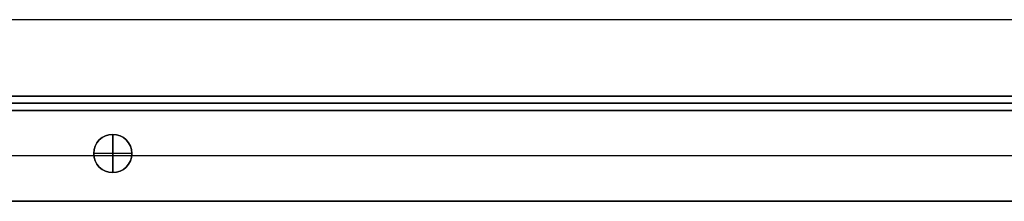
# Model space of a CAD drawing. Header units: millimetres. Extents: x -9 to 841, y -464 to 386.
# Tile 20 of 24: x 428 to 635, y 348 to 386. Entities that reach past the tile are written whole.
import ezdxf

# ---------------------------------------------------------------- set-up
doc = ezdxf.new("R2010")
doc.units = ezdxf.units.MM
doc.header["$MEASUREMENT"] = 0

msp = doc.modelspace()

# ---------------------------------------------------------------- linework, layer by layer
for p, q in [((823.01, 385.55, 9), (8.81, 385.55, 9)), ((111.06, 369.55, -20.5), (721.06, 369.55, -20.5)), ((721.06, 368.05, -40.5), (111.06, 368.05, -40.5)), ((111.06, 368.05, -0.5), (721.06, 368.05, -0.5)), ((781.6, 366.55, -36.5), (50.21, 366.55, -36.5)), ((111.06, 366.55, -20.5), (721.06, 366.55, -20.5)), ((447.91, 361.55, -22.5), (447.91, 361.55, -0.5)), ((447.91, 353.55, -22.5), (447.91, 361.55, -22.5)), ((447.91, 361.55, 11.5), (447.91, 361.55, -0.5)), ((447.91, 361.55, 11.5), (447.91, 353.55, 11.5)), ((443.94, 357.05, -0.5), (418.36, 357.05, -0.5)), ((699.94, 357.05, -72.5), (419.88, 357.05, -72.5)), ((443.91, 357.55, -22.5), (443.91, 357.55, -0.5)), ((451.91, 357.55, -22.5), (443.91, 357.55, -22.5)), ((443.91, 357.55, 11.5), (443.91, 357.55, -0.5)), ((451.91, 357.55, 11.5), (443.91, 357.55, 11.5)), ((667.94, 357.05, -0.5), (451.88, 357.05, -0.5)), ((451.91, 357.55, -22.5), (451.91, 357.55, -0.5)), ((451.91, 357.55, 11.5), (451.91, 357.55, -0.5)), ((447.91, 353.55, -22.5), (447.91, 353.55, -0.5)), ((447.91, 353.55, 11.5), (447.91, 353.55, -0.5)), ((773.73, 347.55, -36.5), (58.08, 347.55, -36.5))]:
    msp.add_line(p, q)
for centre in [(447.91, 357.55, -11.5), (447.91, 357.55, 5.5)]:
    msp.add_circle(centre, 4)
for centre, start, end in [((447.91, 357.55, -0.5), 0, 180), ((447.91, 357.55, -22.5), 0, 180), ((447.91, 357.55, -0.5), 0, 180), ((447.91, 357.55, 11.5), 0, 180), ((447.91, 357.55, -0.5), 180, 0), ((447.91, 357.55, -22.5), 180, 0), ((447.91, 357.55, -0.5), 180, 0), ((447.91, 357.55, 11.5), 180, 0)]:
    msp.add_arc(centre, 4, start, end)
for points in [[(823.01, 385.55, 18.5), (415.91, 385.55, 18.5), (8.81, 385.55, 18.5)], [(823.01, 385.55, -0.5), (415.91, 385.55, -0.5), (8.81, 385.55, -0.5)], [(111.06, 369.55, -40.5), (416.06, 369.55, -40.5), (721.06, 369.55, -40.5)], [(721.06, 369.55, -0.5), (416.06, 369.55, -0.5), (111.06, 369.55, -0.5)], [(781.6, 366.55, -72.5), (415.91, 366.55, -72.5), (50.21, 366.55, -72.5)], [(721.06, 366.55, -40.5), (416.06, 366.55, -40.5), (111.06, 366.55, -40.5)], [(111.06, 366.55, -0.5), (416.06, 366.55, -0.5), (721.06, 366.55, -0.5)], [(125.21, 366.55, -0.5), (415.91, 366.55, -0.5), (706.6, 366.55, -0.5)], [(773.73, 347.55, -72.5), (415.91, 347.55, -72.5), (58.08, 347.55, -72.5)], [(125.21, 347.55, -0.5), (415.91, 347.55, -0.5), (706.6, 347.55, -0.5)]]:
    msp.add_open_spline(points, degree=2)

doc.saveas('drawing.dxf')
